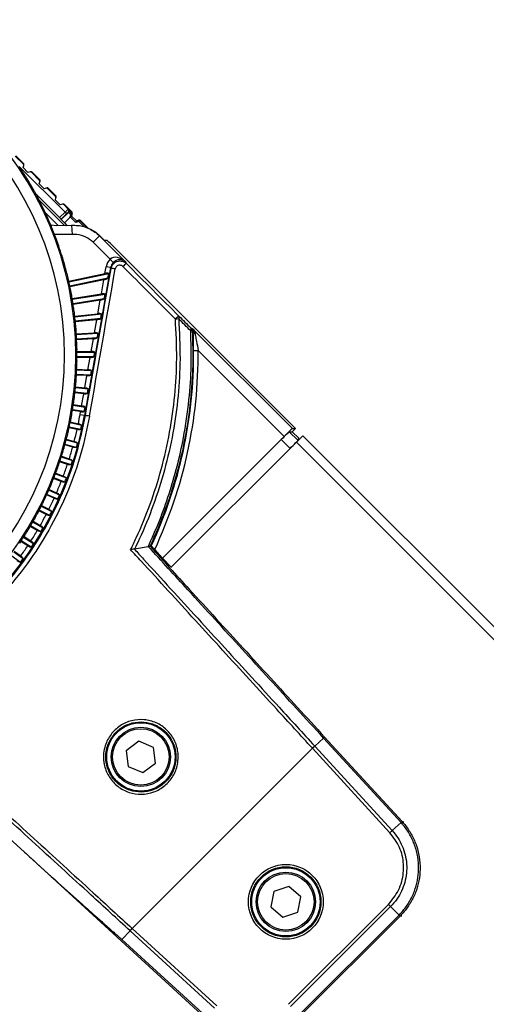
# Model space of a CAD drawing. Header units: millimetres. Extents: x 0 to 420, y 0 to 297.
# Tile 28 of 62: x 105 to 112, y 239 to 254. Entities that reach past the tile are written whole.
import ezdxf

# ---------------------------------------------------------------- set-up
doc = ezdxf.new("R2010")
doc.units = ezdxf.units.MM

msp = doc.modelspace()

# ---------------------------------------------------------------- linework, layer by layer
at = {"color": 7, "linetype": 'Continuous', "lineweight": 25}
for p, q in [((105.26548, 251.90817), (105.14389, 252.02975)), ((105.26833, 251.91832), (105.15422, 252.03242)), ((105.26247, 251.85919), (105.2706, 251.88816)), ((105.26833, 251.91832), (105.26548, 251.90817)), ((105.2706, 251.88816), (105.27351, 251.89852)), ((105.20146, 251.87668), (105.88186, 251.19628)), ((105.33325, 251.78673), (105.26247, 251.85919)), ((105.36461, 251.79474), (105.33325, 251.78673)), ((105.37518, 251.79743), (105.36461, 251.79474)), ((105.38416, 251.78948), (105.39452, 251.79213)), ((105.50346, 251.67018), (105.38416, 251.78948)), ((105.50624, 251.68041), (105.39452, 251.79213)), ((105.49972, 251.61753), (105.50863, 251.65034)), ((105.57111, 251.54566), (105.49972, 251.61753)), ((105.50624, 251.68041), (105.50346, 251.67018)), ((105.50863, 251.65034), (105.51146, 251.66077)), ((105.44969, 251.46955), (105.80241, 251.11683)), ((105.60462, 251.55452), (105.57111, 251.54566)), ((105.61511, 251.55729), (105.60462, 251.55452)), ((105.62433, 251.54931), (105.63462, 251.55203)), ((105.74243, 251.43121), (105.62433, 251.54931)), ((105.74516, 251.44149), (105.63462, 251.55203)), ((105.74516, 251.44149), (105.74243, 251.43121)), ((105.4963, 251.37956), (105.87393, 251.00193)), ((105.73877, 251.37806), (105.74764, 251.41148)), ((105.81059, 251.30662), (105.73877, 251.37806)), ((105.74764, 251.41148), (105.75042, 251.42197)), ((105.84347, 251.31552), (105.81059, 251.30662)), ((105.85391, 251.31835), (105.84347, 251.31552)), ((105.8633, 251.31034), (105.87353, 251.31312)), ((105.93003, 251.24362), (105.8633, 251.31034)), ((105.98444, 251.2022), (105.87353, 251.31312)), ((105.7766, 251.00378), (105.59177, 251.1886)), ((105.80241, 251.11683), (105.88186, 251.19628)), ((105.82587, 251.08917), (105.93168, 251.19498)), ((105.90573, 251.17241), (105.82587, 251.09255)), ((105.88186, 251.19628), (105.90573, 251.17241)), ((105.93168, 251.19498), (105.93002, 251.19587)), ((105.93003, 251.24362), (105.93166, 251.24273)), ((105.93168, 251.19498), (105.96723, 251.15943)), ((105.9522, 251.12001), (105.96723, 251.15943)), ((105.96723, 251.15943), (105.97328, 251.17492)), ((105.98316, 251.15791), (105.97843, 251.13999)), ((105.98444, 251.2022), (105.98201, 251.193)), ((105.98727, 251.1735), (105.98316, 251.15791)), ((105.98727, 251.1735), (105.9897, 251.18271)), ((105.82587, 251.08917), (105.82587, 251.09255)), ((105.9522, 251.12001), (105.8728, 251.0406)), ((105.8728, 251.0406), (105.91078, 251.00262)), ((105.91078, 251.00262), (105.9782, 251.00585)), ((106.04436, 251.04604), (105.95842, 251.13134)), ((105.97752, 251.0034), (105.9782, 251.00585)), ((105.97752, 251.0034), (105.98647, 250.86866)), ((105.97844, 251.14002), (106.05033, 251.06866)), ((106.04436, 251.04604), (106.05033, 251.06866)), ((106.08838, 251.05801), (106.04436, 251.04604)), ((106.05033, 251.06866), (106.08307, 251.07756)), ((106.09219, 251.08004), (106.08307, 251.07756)), ((106.08838, 251.05801), (106.08307, 251.07756)), ((106.08838, 251.05801), (106.10271, 251.07233)), ((106.15914, 250.98725), (106.08838, 251.05801)), ((106.10271, 251.07233), (106.11183, 251.07482)), ((106.10271, 251.07233), (106.22095, 250.95409)), ((106.22341, 250.96324), (106.11183, 251.07482)), ((106.29977, 250.75089), (106.39525, 250.84638)), ((106.55049, 250.50017), (106.29977, 250.75089)), ((106.39618, 250.84884), (106.39525, 250.84638)), ((106.39525, 250.84638), (106.78302, 250.45861)), ((106.46144, 250.78358), (106.39618, 250.84884)), ((106.46144, 250.78358), (106.50314, 250.78358)), ((109.29825, 247.99011), (106.55171, 250.73666)), ((106.59739, 250.45167), (106.55049, 250.50017)), ((106.78302, 250.45861), (106.79329, 250.43494)), ((105.93697, 250.17475), (106.47404, 250.28891)), ((105.93912, 250.16516), (106.5292, 250.29058)), ((106.5583, 250.37797), (106.17129, 248.18313)), ((106.47404, 250.28891), (106.49181, 250.38969)), ((106.5583, 250.37797), (106.49181, 250.38969)), ((106.51644, 250.21822), (106.5292, 250.29058)), ((106.56471, 250.36317), (106.5583, 250.37797)), ((106.51644, 250.21822), (105.95352, 250.09857)), ((106.4576, 250.19566), (105.95553, 250.08894)), ((106.42054, 249.98548), (106.4576, 250.19566)), ((105.98801, 249.91697), (106.42054, 249.98548)), ((105.98966, 249.90728), (106.47517, 249.98418)), ((106.46266, 249.91322), (106.47517, 249.98418)), ((106.46266, 249.91322), (106.00054, 249.84003)), ((106.40442, 249.89404), (106.00203, 249.83031)), ((106.36896, 249.69293), (106.40442, 249.89404)), ((106.02543, 249.65682), (106.36896, 249.69293)), ((106.02657, 249.64705), (106.42307, 249.68873)), ((106.41077, 249.61893), (106.42307, 249.68873)), ((106.41077, 249.61893), (106.03389, 249.57932)), ((106.3531, 249.60299), (106.03487, 249.56954)), ((106.31892, 249.40916), (106.3531, 249.60299)), ((106.04911, 249.39502), (106.31892, 249.40916)), ((106.04973, 249.38521), (106.37254, 249.40212)), ((106.3604, 249.33327), (106.37254, 249.40212)), ((107.74839, 249.4806), (107.76776, 249.47469)), ((107.76776, 249.47469), (109.25234, 247.99011)), ((106.3604, 249.33327), (106.05348, 249.31718)), ((106.30327, 249.32043), (106.05394, 249.30736)), ((106.2701, 249.1323), (106.30327, 249.32043)), ((106.05898, 249.1323), (106.2701, 249.1323)), ((106.05908, 249.12246), (106.32323, 249.12246)), ((106.31121, 249.05434), (106.32323, 249.12246)), ((107.78778, 249.14786), (107.85527, 249.14846)), ((109.13093, 247.8728), (107.85527, 249.14846)), ((106.25462, 249.04451), (106.05919, 249.04451)), ((106.31121, 249.05434), (106.05924, 249.05434)), ((106.2222, 248.86062), (106.25462, 249.04451)), ((106.05459, 248.85956), (106.27483, 248.84802)), ((106.055, 248.86939), (106.2222, 248.86062)), ((106.26292, 248.78042), (106.27483, 248.84802)), ((106.20684, 248.77352), (106.05059, 248.78171)), ((106.26292, 248.78042), (106.05116, 248.79152)), ((106.17493, 248.59254), (106.20684, 248.77352)), ((106.15965, 248.50587), (106.02817, 248.51969)), ((106.21522, 248.50992), (106.02926, 248.52947)), ((106.03625, 248.59723), (106.22708, 248.57718)), ((106.03719, 248.60702), (106.17493, 248.59254)), ((106.21522, 248.50992), (106.22708, 248.57718)), ((106.12803, 248.32654), (106.15965, 248.50587)), ((106.11278, 248.24007), (105.99198, 248.2592)), ((106.16785, 248.2413), (105.99358, 248.2689)), ((106.00413, 248.33621), (106.17969, 248.3084)), ((106.00558, 248.34593), (106.12803, 248.32654)), ((106.1048, 248.19485), (106.11278, 248.24007)), ((106.16785, 248.2413), (106.17969, 248.3084)), ((105.96027, 248.08685), (106.07948, 248.06151)), ((106.17129, 248.18313), (106.1048, 248.19485)), ((106.17129, 248.18313), (106.18319, 248.18103)), ((106.06122, 247.97564), (105.94211, 248.00096)), ((106.11619, 247.97401), (105.94422, 248.01056)), ((105.95831, 248.07721), (106.13035, 248.04065)), ((109.20625, 247.94236), (109.2505, 247.94236)), ((109.20625, 247.94236), (109.33494, 247.81367)), ((109.2505, 247.94236), (109.29825, 247.99011)), ((109.2505, 247.94236), (109.346, 247.84686)), ((109.25234, 247.99011), (109.29825, 247.99011)), ((105.89891, 247.82098), (106.06854, 247.77553)), ((105.90137, 247.8305), (106.01882, 247.79903)), ((109.13093, 247.8728), (107.32648, 246.06835)), ((107.32894, 246.06915), (109.08484, 247.82505)), ((109.2166, 247.69329), (109.08484, 247.82505)), ((109.31034, 247.78702), (109.40584, 247.88252)), ((109.33494, 247.81367), (109.346, 247.84686)), ((109.40584, 247.88252), (125.32848, 231.95989)), ((105.9961, 247.71423), (105.87872, 247.74568)), ((106.0509, 247.70972), (105.88133, 247.75516)), ((107.45161, 245.9283), (109.31034, 247.78702)), ((109.31034, 247.78702), (125.13747, 231.95989)), ((105.97188, 247.44922), (105.80507, 247.50342)), ((105.82609, 247.56822), (105.99293, 247.51401)), ((105.82905, 247.57759), (105.94452, 247.54008)), ((105.91739, 247.45658), (105.80196, 247.49409)), ((105.8253, 247.20341), (105.71206, 247.24688)), ((105.87933, 247.1932), (105.71565, 247.25603)), ((105.74006, 247.31964), (105.90374, 247.2568)), ((105.74351, 247.32884), (105.85676, 247.28537)), ((105.64105, 247.07593), (105.80121, 247.00462)), ((105.64498, 247.08494), (105.75579, 247.03561)), ((105.72008, 246.95541), (105.60926, 247.00475)), ((105.7735, 246.94238), (105.61333, 247.0137)), ((105.60203, 246.71325), (105.49385, 246.76836)), ((105.6547, 246.69745), (105.49839, 246.77709)), ((105.52935, 246.83777), (105.68563, 246.75815)), ((105.53375, 246.84657), (105.64189, 246.79147)), ((105.47147, 246.4776), (105.36616, 246.5384)), ((105.52324, 246.45906), (105.37115, 246.54687)), ((105.40526, 246.60584), (105.5573, 246.51806)), ((105.41012, 246.61439), (105.51536, 246.55363)), ((105.26914, 246.38077), (105.41658, 246.28502)), ((105.27444, 246.38905), (105.37657, 246.32273)), ((105.32875, 246.2491), (105.22654, 246.31548)), ((105.37948, 246.22788), (105.23197, 246.32368)), ((106.91253, 246.2021), (106.9105, 246.20183)), ((107.11286, 246.23382), (106.91253, 246.2021)), ((107.12013, 246.23565), (107.11286, 246.23382)), ((107.14206, 246.24311), (107.14229, 246.24327)), ((107.14229, 246.24327), (107.16052, 246.24608)), ((107.32648, 246.06835), (107.21091, 246.19446)), ((105.22382, 246.00455), (105.08124, 246.10814)), ((105.12136, 246.1632), (105.26387, 246.05966)), ((105.12709, 246.17119), (105.22588, 246.09942)), ((107.32648, 246.06835), (107.32894, 246.06915)), ((107.45495, 245.93163), (107.32894, 246.06915)), ((109.72948, 243.41421), (110.87827, 242.16052)), ((106.97715, 243.35157), (106.79064, 243.21038)), ((107.19269, 243.26064), (106.97715, 243.35157)), ((109.58381, 243.27915), (109.54985, 243.24803)), ((109.71368, 243.39973), (109.58302, 243.28001)), ((109.58302, 243.28001), (109.58381, 243.27915)), ((109.58381, 243.27915), (110.73182, 242.02631)), ((110.86247, 242.14604), (109.71368, 243.39973)), ((106.79064, 243.21038), (106.81965, 242.97825)), ((109.54985, 243.24803), (106.87758, 240.57576)), ((107.22171, 243.02851), (107.19269, 243.26064)), ((109.54907, 243.24889), (109.54985, 243.24803)), ((110.69789, 241.99517), (109.54985, 243.24803)), ((105.27979, 241.70798), (103.88253, 242.98449)), ((106.81965, 242.97825), (107.03519, 242.88732)), ((107.03519, 242.88732), (107.22171, 243.02851)), ((110.86247, 242.14604), (110.73182, 242.02631)), ((110.87891, 242.15983), (110.9053, 242.15925)), ((107.96533, 239.24713), (105.27979, 241.70798)), ((108.97868, 241.12436), (108.93369, 240.89479)), ((109.19998, 241.20019), (108.97868, 241.12436)), ((109.3763, 241.04644), (109.19998, 241.20019)), ((109.19316, 239.45091), (110.67467, 240.93242)), ((109.33132, 240.81688), (109.3763, 241.04644)), ((108.93369, 240.89479), (109.11001, 240.74105)), ((109.11001, 240.74105), (109.33132, 240.81688)), ((110.70724, 240.89986), (109.22576, 239.41838)), ((110.83255, 240.77455), (110.70724, 240.89986)), ((109.35106, 239.29307), (110.83255, 240.77455)), ((110.84781, 240.75951), (109.36599, 239.27769)), ((110.84836, 240.76006), (110.84781, 240.75951)), ((110.87476, 240.75948), (110.84836, 240.76006)), ((106.72589, 240.41194), (106.84561, 240.54259)), ((106.84647, 240.54181), (106.84561, 240.54259)), ((106.84647, 240.54181), (106.87758, 240.57576)), ((108.0993, 239.3938), (106.84647, 240.54181)), ((106.87758, 240.57576), (106.87673, 240.57655)), ((106.87758, 240.57576), (108.13042, 239.42775)), ((106.72589, 240.41194), (107.97958, 239.26314))]:
    msp.add_line(p, q, dxfattribs=at)
at = {"color": 7, "linetype": 'Continuous', "lineweight": 25, "flags": 128}
for points in [[(105.97328, 251.17492), (105.97578, 251.17771), (105.97801, 251.18054), (105.97987, 251.1833), (105.98131, 251.1859), (105.98226, 251.18825), (105.9827, 251.19026), (105.98262, 251.19186), (105.98201, 251.193)], [(105.67119, 251.00937), (105.75796, 251.00233), (105.97752, 251.0034)], [(105.98647, 250.86866), (105.75032, 250.86751), (105.72636, 250.86901)], [(107.78313, 249.43168), (107.78002, 249.43264), (107.76805, 249.43634)]]:
    msp.add_lwpolyline(points, dxfattribs=at)
at = {"color": 7, "linetype": 'Continuous', "lineweight": 25}
for centre, radius in [((107.00617, 243.11944), 0.50648), ((107.00617, 243.11944), 0.43895), ((107.00617, 243.11944), 0.41869), ((109.155, 240.97062), 0.55442), ((109.155, 240.97062), 0.52067), ((109.155, 240.97062), 0.50648), ((109.155, 240.97062), 0.43895), ((109.155, 240.97062), 0.41869)]:
    msp.add_circle(centre, radius, dxfattribs=at)
for centre, radius, start, end in [((101.06639, 249.07632), 4.97619, 270, 90), ((101.06639, 249.07632), 4.80746, 270, 90), ((105.254, 251.90399), 0.02026, 344.324215, 45.001176), ((101.06639, 249.07632), 4.9929, 32.099599, 33.900401), ((105.38019, 251.7778), 0.02026, 44.998758, 104.324215), ((101.06639, 249.07632), 4.99408, 30.968503, 32.031497), ((101.06639, 249.07632), 4.9929, 29.099599, 30.900401), ((105.49191, 251.66608), 0.02026, 344.807296, 45.0012), ((101.06639, 249.07632), 4.99408, 27.968503, 29.031497), ((105.62029, 251.5377), 0.02026, 44.998781, 104.807296), ((105.73083, 251.42716), 0.02026, 345.149096, 45.001216), ((101.06639, 249.07632), 4.9929, 26.099599, 27.900401), ((105.8592, 251.29879), 0.02026, 44.998798, 105.149096), ((101.06639, 249.07632), 4.99408, 24.968503, 26.031497), ((101.06639, 249.07632), 4.9929, 23.099599, 24.900401), ((105.90615, 251.21974), 0.03377, 315.002161, 44.989897), ((105.97789, 251.18705), 0.02961, 248.899051, 280.253065), ((105.98304, 251.20144), 0.02826, 249.794767, 278.621627), ((105.96769, 251.17867), 0.02026, 345.212733, 45.00117), ((105.97012, 251.18788), 0.02026, 345.212537, 45.00122), ((101.06639, 249.07632), 4.99408, 21.968503, 23.031497), ((106.08838, 251.05801), 0.02026, 44.998844, 105.212338), ((106.0975, 251.06049), 0.02026, 44.998801, 105.212537), ((101.06639, 249.07632), 4.9929, 20.099599, 21.900401), ((101.06639, 249.07632), 4.99408, 18.968503, 20.031497), ((101.06639, 249.07632), 4.9929, 17.099599, 18.900401), ((101.06639, 249.07632), 4.99408, 15.968503, 17.031497), ((101.06639, 249.07632), 4.9929, 14.099599, 15.900401), ((106.87489, 250.28047), 0.1747, 117.845525, 140.252828), ((101.06639, 249.07632), 4.99408, 12.968503, 14.031497), ((106.56674, 250.09673), 0.26645, 77.11012, 90.436081), ((101.06639, 249.07632), 4.9929, 11.099599, 12.900401), ((101.06639, 249.07632), 4.99408, 9.968503, 11.031497), ((101.06639, 249.07632), 4.9929, 8.099599, 9.900401), ((101.06639, 249.07632), 4.99408, 6.968503, 8.031497), ((101.06639, 249.07632), 4.9929, 5.099599, 6.900401), ((107.67392, 249.47888), 0.20505, 120.461633, 139.488722), ((107.58596, 248.80531), 0.80963, 91.355926, 94.813266), ((107.53717, 249.63759), 0.03744, 322.338761, 28.812623), ((101.06639, 249.07632), 4.99408, 3.968503, 5.031497), ((101.06639, 249.07632), 4.9929, 2.099599, 3.900401), ((107.71483, 249.46168), 0.03853, 322.489774, 29.420823), ((107.75107, 249.36904), 0.06941, 75.841117, 94.688673), ((107.70062, 249.43289), 0.06752, 2.928958, 44.962076), ((107.83071, 249.4383), 0.04803, 187.921659, 244.804707), ((101.06639, 249.07632), 4.99408, 0.968503, 2.031497), ((101.06639, 249.07632), 4.9929, 359.099599, 0.900401), ((101.03721, 249.0884), 6.75083, 335.100212, 0.504682), ((101.03721, 249.0884), 6.81832, 334.885019, 0.504682), ((101.06639, 249.07632), 4.99408, 357.968503, 359.031497), ((101.06639, 249.07632), 4.9929, 356.099599, 357.900401), ((101.06639, 249.07632), 4.99408, 354.968503, 356.031497), ((101.06639, 249.07632), 4.9929, 353.099599, 354.900401), ((101.06639, 249.07632), 4.99408, 351.968503, 353.031497), ((101.06639, 249.07632), 4.9929, 350.099599, 351.900401), ((101.03721, 249.0884), 5.21327, 280, 350), ((101.06639, 249.07632), 4.9929, 347.099599, 348.900401), ((101.06639, 249.07632), 4.99408, 348.968503, 350.031497), ((101.03721, 249.0884), 5.14577, 348.488759, 350), ((106.17447, 247.85006), 0.33108, 77.600525, 88.489943), ((101.06639, 249.07632), 4.99408, 345.968503, 347.031497), ((101.03721, 249.0884), 5.14577, 345.488759, 347.511241), ((101.03721, 249.0884), 5.19979, 347.624657, 348.375343), ((101.06639, 249.07632), 4.9929, 344.099599, 345.900401), ((101.06639, 249.07632), 4.99408, 342.968503, 344.031497), ((101.03721, 249.0884), 5.14577, 342.488759, 344.511241), ((101.03721, 249.0884), 5.19979, 344.624657, 345.375343), ((101.06639, 249.07632), 4.9929, 341.099599, 342.900401), ((101.03721, 249.0884), 5.19979, 341.624657, 342.375343), ((101.06639, 249.07632), 4.9929, 338.099599, 339.900401), ((101.06639, 249.07632), 4.99408, 339.968503, 341.031497), ((101.03721, 249.0884), 5.14577, 339.488759, 341.511241), ((101.06639, 249.07632), 4.99408, 336.968503, 338.031497), ((101.03721, 249.0884), 5.19979, 338.624657, 339.375343), ((101.06639, 249.07632), 4.9929, 335.099599, 336.900401), ((101.03721, 249.0884), 5.14577, 336.488759, 338.511241), ((101.06639, 249.07632), 4.99408, 333.968503, 335.031497), ((101.03721, 249.0884), 5.14577, 333.488759, 335.511241), ((101.03721, 249.0884), 5.19979, 335.624657, 336.375343), ((101.06639, 249.07632), 4.9929, 332.099599, 333.900401), ((101.06639, 249.07632), 4.9929, 329.099599, 330.900401), ((101.06639, 249.07632), 4.99408, 330.968503, 332.031497), ((101.03721, 249.0884), 5.14577, 330.488759, 332.511241), ((101.03721, 249.0884), 5.19979, 332.624657, 333.375343), ((101.06639, 249.07632), 4.99408, 327.968503, 329.031497), ((101.03721, 249.0884), 5.14577, 327.488759, 329.511241), ((101.03721, 249.0884), 5.19979, 329.624657, 330.375343), ((101.06639, 249.07632), 4.9929, 326.099599, 327.900401), ((101.03721, 249.0884), 5.14577, 324.488759, 326.511241), ((101.03721, 249.0884), 5.19979, 326.624657, 327.375343), ((101.03721, 249.0884), 5.19979, 323.624657, 324.375343), ((111.29731, 241.67459), 0.64071, 130.770116, 132.687175), ((111.28753, 241.22658), 0.64071, 224.812825, 226.729884)]:
    msp.add_arc(centre, radius, start, end, dxfattribs=at)
for centre, major_axis, ratio, start_param, end_param in [((101.62518, 248.21585), (-2.82153, 4.34478), 0.98019282, 4.89515597, 4.89632482), ((100.5534, 249.96485), (-2.59028, 4.48649), 0.98019282, 4.52845314, 4.52962199), ((101.57938, 248.18779), (-2.59028, 4.48649), 0.98019282, 4.89515597, 4.89632482), ((100.6006, 249.99048), (-2.35192, 4.61591), 0.98019282, 4.52845314, 4.52962199), ((101.53218, 248.16216), (-2.35192, 4.61591), 0.98019282, 4.89515597, 4.89632482), ((100.64908, 250.0136), (-2.10712, 4.73267), 0.98019282, 4.52845314, 4.52962199), ((105.88228, 251.19586), (0.04775, 0.04775), 0.00872753, 0.00523599, 1.57079633), ((105.90615, 251.17199), (0.02388, 0.02388), 0.01745506, 0.00523599, 1.57079633), ((105.90778, 251.21886), (0.02975, -0.01602), 0.99917057, 5.99179963, 7.56250458), ((101.4837, 248.13903), (-2.10712, 4.73267), 0.98019282, 4.89515597, 4.89632482), ((105.80199, 251.11641), (0.02388, -0.02388), 0.01745506, 0.01745329, 1.57079633), ((105.87363, 251.04144), (0.04775, -0.04775), 0.01745506, 3.15904595, 4.71238898), ((100.69871, 250.03416), (-1.85655, 4.83647), 0.98019282, 4.52845314, 4.52962199), ((101.43407, 248.11848), (-1.85655, 4.83647), 0.98019282, 4.89515597, 4.89632482), ((106.55087, 250.73583), (-0.04775, 0.04775), 0.01745506, 4.71238898, 6.26573201), ((100.74934, 250.05209), (-1.60088, 4.927), 0.98019282, 4.52845314, 4.52962199), ((101.38344, 248.10055), (-1.60088, 4.927), 0.98019282, 4.89515597, 4.89632482), ((100.80085, 250.06734), (-1.34083, 5.00403), 0.98019282, 4.52845314, 4.52962199), ((106.69136, 250.35429), (-0.0807, 0.18608), 0.99887322, 0.3591266, 0.98654116), ((106.68753, 250.36312), (0.14028, -0.13381), 0.6964659, 1.55434611, 3.10768914), ((106.69136, 250.35429), (-0.05386, 0.12419), 0.99774961, 0.3591266, 0.98654116), ((106.68753, 250.36312), (0.11167, 0.07656), 0.93100688, 0.1977557, 1.75109874), ((112.59316, 246.29134), (-47.70391, 47.70391), 0.01745506, 1.46638606, 1.48277086), ((101.33194, 248.08529), (-1.34083, 5.00403), 0.98019282, 4.89515597, 4.89632482), ((102.25343, 236.02982), (20.46635, 115.85222), 0.01501272, 4.8201194, 4.8390795), ((102.31992, 236.0181), (20.41858, 115.89996), 0.01501786, 4.82010528, 4.83906538), ((106.46944, 250.2628), (0.07112, 0.01893), 0.3305508, 0.49122449, 1.41851971), ((112.54542, 246.2436), (-47.75166, 47.75166), 0.01743761, 1.46638606, 1.48277086), ((100.85308, 250.07988), (-1.0771, 5.06735), 0.98019282, 4.52845314, 4.52962199), ((106.46221, 250.22177), (0.07112, 0.01893), 0.3305508, 4.56011236, 5.48740758), ((101.2797, 248.07275), (-1.0771, 5.06735), 0.98019282, 4.89515597, 4.89632482), ((106.41603, 249.95988), (0.07052, 0.01448), 0.33875624, 0.5101625, 1.43745772), ((100.90589, 250.08967), (-0.81042, 5.11677), 0.98019282, 4.52845314, 4.52962199), ((106.40893, 249.91964), (0.07052, 0.01448), 0.33875624, 4.57905037, 5.50634559), ((101.22689, 248.06296), (-0.81042, 5.11677), 0.98019282, 4.89515597, 4.89632482), ((106.36452, 249.66774), (0.06992, 0.01015), 0.34590975, 0.52985582, 1.45715104), ((100.95915, 250.09668), (-0.54152, 5.15218), 0.98019282, 4.52845314, 4.52962199), ((106.35754, 249.62817), (0.06992, 0.01015), 0.34590975, 4.59874369, 5.52603891), ((101.17364, 248.05595), (-0.54152, 5.15218), 0.98019282, 4.89515597, 4.89632482), ((101.01269, 250.1009), (-0.27113, 5.17346), 0.98019282, 4.52845314, 4.52962199), ((106.31454, 249.38432), (0.06932, 0.00593), 0.35194593, 0.55022043, 1.47751565), ((101.12009, 248.05174), (-0.27113, 5.17346), 0.98019282, 4.89515597, 4.89632482), ((106.30766, 249.34527), (0.06932, 0.00593), 0.35194593, 4.6191083, 5.54640352), ((101.06639, 250.1023), (0, 5.18056), 0.98019282, 4.52845314, 4.52962199), ((106.26577, 249.10772), (0.06871, 0.00178), 0.35680639, 0.57115616, 1.49845138), ((101.06639, 248.05033), (0, 5.18056), 0.98019282, 4.89515597, 4.89632482), ((106.25896, 249.06908), (0.06871, 0.00178), 0.35680639, 4.64004403, 5.56733925), ((101.12009, 250.1009), (0.27113, 5.17346), 0.98019282, 4.52845314, 4.52962199), ((106.2179, 248.83624), (0.06808, -0.00231), 0.36044191, 0.59254796, 1.51984318), ((101.01269, 248.05174), (0.27113, 5.17346), 0.98019282, 4.89515597, 4.89632482), ((106.21114, 248.7979), (0.06808, -0.00231), 0.36044191, 4.66143584, 5.58873105), ((101.17364, 250.09668), (0.54152, 5.15218), 0.98019282, 4.52845314, 4.52962199), ((106.17065, 248.56828), (0.06742, -0.00636), 0.36281426, 0.61426815, 1.54156337), ((101.22689, 250.08967), (0.81042, 5.11677), 0.98019282, 4.52845314, 4.52962199), ((100.95915, 248.05595), (0.54152, 5.15218), 0.98019282, 4.89515597, 4.89632482), ((106.16393, 248.53014), (0.06742, -0.00636), 0.36281426, 4.68315602, 5.61045124), ((106.11705, 248.26428), (0.06674, -0.01039), 0.36389788, 4.70506735, 5.63236257), ((106.12376, 248.30233), (0.06674, -0.01039), 0.36389788, 0.63617948, 1.5634747), ((101.2797, 250.07988), (1.0771, 5.06735), 0.98019282, 4.52845314, 4.52962199), ((100.90589, 248.06296), (0.81042, 5.11677), 0.98019282, 4.89515597, 4.89632482), ((100.85308, 248.07275), (1.0771, 5.06735), 0.98019282, 4.89515597, 4.89632482), ((109.08693, 247.82296), (0.11938, 0.11938), 0.01745506, 0.01745329, 1.57079633), ((109.13301, 247.87072), (0.11938, 0.11938), 0.01745506, 0.01745329, 1.57079633), ((101.33194, 250.06734), (1.34083, 5.00403), 0.98019282, 4.52845314, 4.52962199), ((109.21556, 247.69433), (0.11938, 0.11938), 0.00872687, 4.71238898, 6.26573201), ((100.80085, 248.08529), (1.34083, 5.00403), 0.98019282, 4.89515597, 4.89632482), ((101.38344, 250.05209), (1.60088, 4.927), 0.98019282, 4.52845314, 4.52962199), ((101.43407, 250.03416), (1.85655, 4.83647), 0.98019282, 4.52845314, 4.52962199), ((100.74934, 248.10055), (1.60088, 4.927), 0.98019282, 4.89515597, 4.89632482), ((100.69871, 248.11848), (1.85655, 4.83647), 0.98019282, 4.89515597, 4.89632482), ((101.4837, 250.0136), (2.10712, 4.73267), 0.98019282, 4.52845314, 4.52962199), ((100.64908, 248.13903), (2.10712, 4.73267), 0.98019282, 4.89515597, 4.89632482), ((101.53218, 249.99048), (2.35192, 4.61591), 0.98019282, 4.52845314, 4.52962199), ((101.57938, 249.96485), (2.59028, 4.48649), 0.98019282, 4.52845314, 4.52962199), ((100.6006, 248.16216), (2.35192, 4.61591), 0.98019282, 4.89515597, 4.89632482), ((100.5534, 248.18779), (2.59028, 4.48649), 0.98019282, 4.89515597, 4.89632482), ((101.62518, 249.93678), (2.82153, 4.34478), 0.98019282, 4.52845314, 4.52962199)]:
    msp.add_ellipse(centre, major_axis=major_axis, ratio=ratio, start_param=start_param, end_param=end_param, dxfattribs=at)
for points, knots in [([(105.2706, 251.88816), (105.27099, 251.89197), (105.27178, 251.89967), (105.26792, 251.90566), (105.26552, 251.90812), (105.26548, 251.90817)], [0, 0, 0, 0, 0.48895573, 0.98977388, 1, 1, 1, 1]), ([(105.38416, 251.78948), (105.38411, 251.78953), (105.38175, 251.79182), (105.37594, 251.79564), (105.36842, 251.79504), (105.36461, 251.79474)], [0, 0, 0, 0, 0.010428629, 0.498805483, 1, 1, 1, 1]), ([(105.50863, 251.65034), (105.50899, 251.65416), (105.50971, 251.6618), (105.50586, 251.66772), (105.50351, 251.67013), (105.50346, 251.67018)], [0, 0, 0, 0, 0.49503025, 0.98970257, 1, 1, 1, 1]), ([(105.62433, 251.54931), (105.62428, 251.54936), (105.6219, 251.55168), (105.61602, 251.55552), (105.60844, 251.55485), (105.60462, 251.55452)], [0, 0, 0, 0, 0.01035515, 0.5022586, 1, 1, 1, 1]), ([(105.74764, 251.41148), (105.74797, 251.4153), (105.74865, 251.42289), (105.74481, 251.42877), (105.74248, 251.43116), (105.74243, 251.43121)], [0, 0, 0, 0, 0.4974327, 0.98965142, 1, 1, 1, 1]), ([(105.8633, 251.31034), (105.86325, 251.31039), (105.86084, 251.31274), (105.85492, 251.31659), (105.84729, 251.31587), (105.84347, 251.31552)], [0, 0, 0, 0, 0.010303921, 0.504664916, 1, 1, 1, 1]), ([(105.93166, 251.24273), (105.93171, 251.24269), (105.93201, 251.24239), (105.93413, 251.24033), (105.93836, 251.23621), (105.94708, 251.22766), (105.96102, 251.21388), (105.97501, 251.19996), (105.98201, 251.193)], [0, 0, 0, 0, 0.00433843, 0.03131594, 0.21585849, 0.42402303, 0.7115706, 1, 1, 1, 1]), ([(105.97328, 251.17492), (105.96826, 251.18096), (105.9579, 251.19343), (105.94946, 251.20917), (105.94461, 251.2232), (105.93925, 251.23356), (105.93508, 251.23915), (105.9325, 251.2419), (105.93175, 251.24265), (105.93166, 251.24273)], [0, 0, 0, 0, 0.24998128, 0.51598559, 0.73635594, 0.86001578, 0.96033945, 0.99565947, 1, 1, 1, 1]), ([(105.95842, 251.13134), (105.9565, 251.12784), (105.95443, 251.12406), (105.95235, 251.12028), (105.9522, 251.12001)], [0, 0, 0, 0, 0.92736773, 1, 1, 1, 1]), ([(105.95842, 251.13134), (105.95869, 251.13172), (105.95938, 251.13267), (105.9613, 251.13372), (105.96496, 251.13523), (105.96984, 251.13679), (105.97455, 251.13835), (105.97774, 251.1395), (105.9782, 251.13983), (105.97843, 251.13999)], [0, 0, 0, 0, 0.04316194, 0.10840217, 0.20029784, 0.42359624, 0.62147981, 0.81057387, 1, 1, 1, 1]), ([(105.97752, 251.0034), (106.00935, 251.00376), (106.10163, 251.00479), (106.25385, 250.96211), (106.34812, 250.88496), (106.39525, 250.84638)], [0, 0, 0, 0, 0.20831659, 0.60415953, 1, 1, 1, 1]), ([(106.29977, 250.75089), (106.26442, 250.77982), (106.19372, 250.83769), (106.07955, 250.8697), (106.01033, 250.86892), (105.98647, 250.86866)], [0, 0, 0, 0, 0.39584091, 0.791682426, 1, 1, 1, 1]), ([(106.15933, 250.98707), (106.21653, 250.96572), (106.30404, 250.93306), (106.37248, 250.87051), (106.39618, 250.84884)], [0, 0, 0, 0, 0.65362971, 1, 1, 1, 1]), ([(106.56471, 250.36317), (106.56878, 250.37778), (106.57692, 250.40703), (106.60656, 250.44264), (106.6452, 250.4669), (106.68987, 250.47701), (106.73528, 250.47184), (106.77047, 250.45552), (106.78749, 250.44017), (106.79329, 250.43494)], [0, 0, 0, 0, 0.15351269, 0.30737119, 0.46041214, 0.61300485, 0.76607506, 0.9203298, 1, 1, 1, 1]), ([(106.74057, 250.39217), (106.73766, 250.3948), (106.72914, 250.40251), (106.71152, 250.41074), (106.68879, 250.4134), (106.66641, 250.4084), (106.64706, 250.39627), (106.63224, 250.37842), (106.6282, 250.36378), (106.62618, 250.35647)], [0, 0, 0, 0, 0.08012031, 0.23503521, 0.38831869, 0.54067557, 0.6932168, 0.84661494, 1, 1, 1, 1]), ([(106.85445, 246.19474), (106.88265, 246.25272), (106.9897, 246.47278), (107.15069, 246.86671), (107.31756, 247.39054), (107.43971, 247.92929), (107.51493, 248.47861), (107.54784, 249.03928), (107.52819, 249.41683), (107.51803, 249.61208)], [0, 0, 0, 0, 0.05485942, 0.20824538, 0.3616315, 0.5223732, 0.67789741, 0.83342212, 1, 1, 1, 1]), ([(107.56681, 249.61471), (107.57703, 249.41806), (107.5968, 249.03779), (107.56358, 248.47308), (107.48775, 247.9198), (107.36462, 247.37716), (107.1965, 246.84951), (107.0383, 246.46293), (106.93598, 246.25074), (106.91253, 246.2021)], [0, 0, 0, 0, 0.16811617, 0.32508602, 0.48205543, 0.64429853, 0.79912299, 0.95394733, 1, 1, 1, 1]), ([(107.74539, 249.43822), (107.71574, 249.46752), (107.65641, 249.52613), (107.59668, 249.58518), (107.56681, 249.61471)], [0, 0, 0, 0, 0.499939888, 1, 1, 1, 1]), ([(107.56997, 249.65563), (107.59981, 249.62635), (107.65949, 249.56779), (107.71876, 249.50966), (107.74839, 249.4806)], [0, 0, 0, 0, 0.50001884, 1, 1, 1, 1]), ([(107.11286, 246.23382), (107.17056, 246.36243), (107.28594, 246.61966), (107.42869, 247.02041), (107.54809, 247.43084), (107.65151, 247.89629), (107.72339, 248.39507), (107.75969, 248.92595), (107.75017, 249.26713), (107.74539, 249.43822)], [0, 0, 0, 0, 0.12808661, 0.25617325, 0.38634783, 0.51652245, 0.68942454, 0.8442607, 1, 1, 1, 1]), ([(107.76805, 249.43634), (107.77275, 249.2653), (107.78216, 248.92323), (107.74567, 248.39095), (107.66717, 247.84703), (107.53845, 247.29555), (107.36578, 246.75975), (107.22137, 246.41298), (107.14208, 246.24316), (107.14206, 246.24311)], [0, 0, 0, 0, 0.15631003, 0.3126199, 0.48667498, 0.65766946, 0.82896324, 0.9999575, 1, 1, 1, 1]), ([(107.78313, 249.43168), (107.78193, 249.44215), (107.78001, 249.45875), (107.77141, 249.47064), (107.76782, 249.47463), (107.76776, 249.47469)], [0, 0, 0, 0, 0.62622369, 0.99380864, 1, 1, 1, 1]), ([(107.76776, 249.47469), (107.76787, 249.47458), (107.77566, 249.4665), (107.79512, 249.44305), (107.80441, 249.41347), (107.81026, 249.39484)], [0, 0, 0, 0, 0.00535512, 0.37341157, 1, 1, 1, 1]), ([(107.78778, 249.14786), (107.78714, 249.2003), (107.78605, 249.28858), (107.78387, 249.38348), (107.78331, 249.42038), (107.78313, 249.43168)], [0, 0, 0, 0, 0.50358147, 0.84789282, 1, 1, 1, 1]), ([(107.81026, 249.39484), (107.81206, 249.38495), (107.81812, 249.3516), (107.83379, 249.26875), (107.8472, 249.19366), (107.85527, 249.14846)], [0, 0, 0, 0, 0.14370423, 0.48449872, 1, 1, 1, 1]), ([(101.94459, 243.94242), (102.13514, 243.98232), (102.51684, 244.06224), (103.06793, 244.26202), (103.59499, 244.51694), (104.08913, 244.83188), (104.54548, 245.19916), (104.95854, 245.61484), (105.32117, 246.07514), (105.631, 246.57259), (105.8792, 247.09444), (106.06924, 247.63187), (106.14521, 247.99797), (106.18319, 248.18103)], [0, 0, 0, 0, 0.09148204, 0.18325605, 0.27473826, 0.36621777, 0.45798894, 0.54946857, 0.64097437, 0.732772, 0.8242776, 0.91213881, 1, 1, 1, 1]), ([(106.24556, 248.17342), (106.20716, 247.98794), (106.13036, 247.61698), (105.93804, 247.07244), (105.68676, 246.5437), (105.37303, 246.03974), (105.00575, 245.57342), (104.58734, 245.15236), (104.12505, 244.78038), (103.62442, 244.46145), (103.0904, 244.20337), (102.53201, 244.00118), (102.14526, 243.92039), (101.9522, 243.88006)], [0, 0, 0, 0, 0.08787105, 0.17574204, 0.26724282, 0.35903598, 0.45053677, 0.54200803, 0.63377136, 0.7252426, 0.81673091, 0.90851152, 1, 1, 1, 1]), ([(106.11619, 247.97401), (106.11083, 247.9731), (106.10012, 247.97127), (106.08011, 247.97218), (106.06688, 247.9746), (106.06122, 247.97564)], [0, 0, 0, 0, 0.363607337, 0.728134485, 1, 1, 1, 1]), ([(106.07948, 248.06151), (106.081, 248.06118), (106.08947, 248.0593), (106.10451, 248.0547), (106.12037, 248.04761), (106.12738, 248.04272), (106.13035, 248.04065)], [0, 0, 0, 0, 0.07356308, 0.41029926, 0.75033757, 1, 1, 1, 1]), ([(106.01882, 247.79903), (106.02032, 247.79861), (106.02869, 247.7963), (106.04347, 247.79091), (106.05893, 247.78301), (106.06568, 247.77775), (106.06854, 247.77553)], [0, 0, 0, 0, 0.073563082, 0.41029926, 0.750337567, 1, 1, 1, 1]), ([(106.0509, 247.70972), (106.04551, 247.70909), (106.03471, 247.70783), (106.01478, 247.70978), (106.00169, 247.7129), (105.9961, 247.71423)], [0, 0, 0, 0, 0.363607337, 0.728134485, 1, 1, 1, 1]), ([(105.94452, 247.54008), (105.94599, 247.53958), (105.95422, 247.53684), (105.9687, 247.53068), (105.98373, 247.52198), (105.99019, 247.51638), (105.99293, 247.51401)], [0, 0, 0, 0, 0.073563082, 0.41029926, 0.750337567, 1, 1, 1, 1]), ([(105.97188, 247.44922), (105.96646, 247.44887), (105.95561, 247.44817), (105.93581, 247.45117), (105.9229, 247.45496), (105.91739, 247.45658)], [0, 0, 0, 0, 0.36360734, 0.72813448, 1, 1, 1, 1]), ([(105.85676, 247.28537), (105.8582, 247.2848), (105.86628, 247.28163), (105.88042, 247.27472), (105.89497, 247.26525), (105.90113, 247.25931), (105.90374, 247.2568)], [0, 0, 0, 0, 0.07356308, 0.41029926, 0.75033757, 1, 1, 1, 1]), ([(105.87933, 247.1932), (105.8739, 247.19314), (105.86303, 247.19301), (105.84341, 247.19704), (105.83072, 247.2015), (105.8253, 247.20341)], [0, 0, 0, 0, 0.363607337, 0.728134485, 1, 1, 1, 1]), ([(105.7735, 246.94238), (105.76808, 246.9426), (105.75721, 246.94305), (105.73783, 246.94809), (105.7254, 246.95322), (105.72008, 246.95541)], [0, 0, 0, 0, 0.363607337, 0.728134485, 1, 1, 1, 1]), ([(105.75579, 247.03561), (105.7572, 247.03496), (105.7651, 247.03137), (105.77886, 247.02373), (105.7929, 247.01351), (105.79874, 247.00726), (105.80121, 247.00462)], [0, 0, 0, 0, 0.07356308, 0.41029926, 0.75033757, 1, 1, 1, 1]), ([(105.64189, 246.79147), (105.64327, 246.79075), (105.65097, 246.78675), (105.66431, 246.7784), (105.67779, 246.76746), (105.6833, 246.76092), (105.68563, 246.75815)], [0, 0, 0, 0, 0.07356308, 0.41029926, 0.75033757, 1, 1, 1, 1]), ([(105.6547, 246.69745), (105.64929, 246.69795), (105.63847, 246.69896), (105.61938, 246.70502), (105.60722, 246.71078), (105.60203, 246.71325)], [0, 0, 0, 0, 0.36360734, 0.72813448, 1, 1, 1, 1]), ([(105.52324, 246.45906), (105.51787, 246.45985), (105.50711, 246.46143), (105.48836, 246.46847), (105.47653, 246.47487), (105.47147, 246.4776)], [0, 0, 0, 0, 0.36360734, 0.72813448, 1, 1, 1, 1]), ([(105.51536, 246.55363), (105.51671, 246.55284), (105.52419, 246.54844), (105.53707, 246.53941), (105.54996, 246.52777), (105.55512, 246.52095), (105.5573, 246.51806)], [0, 0, 0, 0, 0.07356308, 0.41029926, 0.75033757, 1, 1, 1, 1]), ([(105.37948, 246.22788), (105.37416, 246.22895), (105.3635, 246.23109), (105.34514, 246.23911), (105.33366, 246.24611), (105.32875, 246.2491)], [0, 0, 0, 0, 0.36360734, 0.72813448, 1, 1, 1, 1]), ([(105.37657, 246.32273), (105.37787, 246.32187), (105.38511, 246.31709), (105.3975, 246.3074), (105.40976, 246.2951), (105.41456, 246.28802), (105.41658, 246.28502)], [0, 0, 0, 0, 0.073563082, 0.41029926, 0.750337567, 1, 1, 1, 1]), ([(106.9105, 246.20183), (106.90327, 246.20101), (106.88792, 246.19928), (106.86806, 246.19664), (106.85667, 246.19506), (106.8546, 246.19476), (106.85445, 246.19474)], [0, 0, 0, 0, 0.420721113, 0.894588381, 0.992578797, 1, 1, 1, 1]), ([(109.54907, 243.24889), (109.37273, 243.44132), (108.92806, 243.92656), (108.34973, 244.55845), (107.68013, 245.29068), (107.22638, 245.78732), (106.90678, 246.13742), (106.85445, 246.19474)], [0, 0, 0, 0, 0.196018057, 0.494288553, 0.643393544, 0.941612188, 1, 1, 1, 1]), ([(106.9105, 246.20183), (106.91051, 246.20182), (106.95574, 246.15226), (107.2682, 245.81), (107.71468, 245.32126), (108.38407, 244.58922), (108.96221, 243.9575), (109.40674, 243.47239), (109.58302, 243.28001)], [0, 0, 0, 0, 0.00001442, 0.05089338, 0.35148568, 0.50177742, 0.80242185, 1, 1, 1, 1]), ([(107.14206, 246.24311), (107.14092, 246.24256), (107.13864, 246.24145), (107.12942, 246.23876), (107.12247, 246.23644), (107.12013, 246.23565)], [0, 0, 0, 0, 0.39955767, 0.79806579, 1, 1, 1, 1]), ([(109.71368, 243.39973), (109.57959, 243.54608), (109.17734, 243.98513), (108.50738, 244.71718), (107.77713, 245.51604), (107.31499, 246.02217), (107.12031, 246.23547), (107.12013, 246.23565)], [0, 0, 0, 0, 0.154860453, 0.46459041, 0.77432041, 0.999799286, 1, 1, 1, 1]), ([(107.14229, 246.24327), (107.33541, 246.03173), (107.79561, 245.52763), (108.52407, 244.73074), (109.19353, 243.9992), (109.59549, 243.56045), (109.72948, 243.41421)], [0, 0, 0, 0, 0.22433869, 0.53460502, 0.84487137, 1, 1, 1, 1]), ([(107.21091, 246.19446), (107.20504, 246.20083), (107.19328, 246.21357), (107.17755, 246.23007), (107.1662, 246.24148), (107.16141, 246.24579), (107.16071, 246.24602), (107.16052, 246.24608)], [0, 0, 0, 0, 0.24152506, 0.48345264, 0.71333447, 0.9248009, 1, 1, 1, 1]), ([(105.22588, 246.09942), (105.22713, 246.09849), (105.23411, 246.09334), (105.24598, 246.08301), (105.25758, 246.07009), (105.262, 246.06276), (105.26387, 246.05966)], [0, 0, 0, 0, 0.07356308, 0.41029926, 0.75033757, 1, 1, 1, 1]), ([(105.22382, 246.00455), (105.21856, 246.00589), (105.20803, 246.00858), (105.19012, 246.01755), (105.17902, 246.02515), (105.17427, 246.02839)], [0, 0, 0, 0, 0.36360734, 0.72813448, 1, 1, 1, 1]), ([(107.55967, 243.12226), (107.55748, 243.08382), (107.55174, 242.98334), (107.48921, 242.829), (107.36652, 242.68531), (107.20222, 242.59052), (107.01606, 242.55542), (106.82867, 242.58395), (106.66128, 242.67289), (106.53277, 242.81225), (106.45758, 242.98618), (106.44601, 243.15187), (106.47909, 243.31215), (106.55526, 243.45965), (106.6931, 243.58954), (106.86624, 243.66657), (107.05516, 243.6819), (107.23846, 243.63384), (107.39569, 243.52779), (107.50831, 243.37588), (107.5548, 243.23183), (107.55861, 243.14606), (107.55967, 243.12226)], [0, 0, 0, 0, 0.03323949, 0.08687909, 0.14056404, 0.19422418, 0.24789284, 0.30157826, 0.35528206, 0.40899372, 0.46269622, 0.51639112, 0.54995816, 0.60359957, 0.65724957, 0.71092302, 0.76461777, 0.81832052, 0.87201883, 0.92570757, 0.97938703, 1, 1, 1, 1]), ([(107.52639, 243.12165), (107.5254, 243.14399), (107.52184, 243.22452), (107.47823, 243.35974), (107.37252, 243.50233), (107.22492, 243.60185), (107.05285, 243.64691), (106.87549, 243.63246), (106.71294, 243.5601), (106.58352, 243.43814), (106.51199, 243.29966), (106.48088, 243.14919), (106.49169, 242.99365), (106.56223, 242.83037), (106.68285, 242.69956), (106.83998, 242.61609), (107.0159, 242.58935), (107.19069, 242.62234), (107.34493, 242.71136), (107.46016, 242.84627), (107.51891, 242.99118), (107.52432, 243.08556), (107.52639, 243.12165)], [0, 0, 0, 0, 0.0206129, 0.07428641, 0.12796383, 0.18165065, 0.23534653, 0.28904142, 0.34272115, 0.3963801, 0.45002856, 0.48359723, 0.53728904, 0.59098212, 0.64468169, 0.69837601, 0.75205911, 0.80573429, 0.85940768, 0.91308245, 0.96675784, 1, 1, 1, 1]), ([(103.93087, 243.27117), (103.98819, 243.21884), (104.33829, 242.89923), (104.83493, 242.44549), (105.56717, 241.77589), (106.19905, 241.19756), (106.6843, 240.75289), (106.87673, 240.57655)], [0, 0, 0, 0, 0.0583884, 0.35660668, 0.50571149, 0.80398162, 1, 1, 1, 1]), ([(106.84561, 240.54259), (106.65323, 240.71888), (106.16811, 241.1634), (105.5364, 241.74155), (104.80435, 242.41094), (104.31562, 242.85742), (103.97335, 243.16987), (103.92379, 243.21511), (103.92378, 243.21512)], [0, 0, 0, 0, 0.197578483, 0.498222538, 0.64851409, 0.949106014, 0.999985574, 1, 1, 1, 1]), ([(110.833, 240.77501), (110.85321, 240.79635), (110.91169, 240.85812), (110.99204, 240.97466), (111.06442, 241.12586), (111.10957, 241.28744), (111.12823, 241.45951), (111.11523, 241.63769), (111.07051, 241.81073), (110.99756, 241.9677), (110.92438, 242.076), (110.8752, 242.13165), (110.86291, 242.14556)], [0, 0, 0, 0, 0.0582884, 0.1687334, 0.27917811, 0.38960805, 0.5000379, 0.62108268, 0.74212763, 0.85264156, 0.96315578, 1, 1, 1, 1]), ([(110.87891, 242.15983), (110.89147, 242.14562), (110.94173, 242.08881), (111.01652, 241.97823), (111.09108, 241.81792), (111.13679, 241.64116), (111.15009, 241.45915), (111.13101, 241.28338), (111.08487, 241.11832), (111.01089, 240.9639), (110.92877, 240.84491), (110.86901, 240.78184), (110.84836, 240.76006)], [0, 0, 0, 0, 0.036836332, 0.147346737, 0.257856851, 0.378909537, 0.49996205, 0.610399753, 0.720837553, 0.831279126, 0.941720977, 1, 1, 1, 1]), ([(110.86291, 242.14556), (110.86276, 242.14572), (110.86262, 242.14588), (110.86247, 242.14603), (110.86247, 242.14604)], [0, 0, 0, 0, 0.99372571, 1, 1, 1, 1]), ([(110.87827, 242.16052), (110.87835, 242.16044), (110.87856, 242.16021), (110.87877, 242.15998), (110.87891, 242.15983)], [0, 0, 0, 0, 0.34128569, 1, 1, 1, 1]), ([(110.67467, 240.93242), (110.73004, 240.99929), (110.81493, 241.10183), (110.89007, 241.30843), (110.9125, 241.52803), (110.85432, 241.78705), (110.75003, 241.9258), (110.69789, 241.99517)], [0, 0, 0, 0, 0.22055615, 0.33820298, 0.55867094, 0.77936626, 1, 1, 1, 1]), ([(110.73182, 242.02631), (110.73182, 242.02631), (110.7627, 241.9926), (110.81875, 241.91973), (110.88367, 241.79821), (110.92686, 241.6673), (110.95486, 241.48626), (110.93152, 241.25499), (110.83165, 241.04198), (110.74162, 240.93425), (110.70724, 240.89986), (110.70724, 240.89986)], [0, 0, 0, 0, 0.000003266, 0.110547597, 0.221092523, 0.331653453, 0.442214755, 0.662328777, 0.88239995, 0.999996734, 1, 1, 1, 1]), ([(105.27979, 241.70798), (105.31295, 241.67768), (105.47901, 241.52598), (105.76371, 241.26819), (106.08972, 240.97594), (106.32916, 240.76281), (106.47693, 240.63181), (106.56863, 240.5507), (106.62587, 240.50014), (106.66348, 240.46695), (106.68789, 240.44542), (106.70253, 240.43251), (106.71148, 240.42462), (106.71698, 240.41977), (106.72037, 240.41679), (106.72245, 240.41496), (106.72373, 240.41383), (106.72452, 240.41313), (106.72502, 240.41269), (106.72534, 240.41241), (106.72554, 240.41223), (106.72568, 240.41212), (106.72575, 240.41205), (106.7258, 240.41201), (106.72583, 240.41198), (106.72585, 240.41197), (106.72587, 240.41196), (106.72587, 240.41195), (106.72588, 240.41194), (106.72588, 240.41194), (106.72589, 240.41194), (106.72589, 240.41194), (106.72589, 240.41194), (106.72589, 240.41194), (106.72589, 240.41194), (106.72589, 240.41194)], [0, 0, 0, 0, 0.06939873, 0.34752161, 0.5933705, 0.74578811, 0.84271713, 0.89842446, 0.93489172, 0.96069652, 0.97590122, 0.98516602, 0.99084945, 0.99434227, 0.99649004, 0.99781199, 0.99862722, 0.99913169, 0.99944566, 0.99964268, 0.99978644, 0.99986783, 0.9999161, 0.99994578, 0.99996701, 0.99997917, 0.99998653, 0.99999183, 0.99999482, 0.99999662, 0.99999795, 0.99999869, 0.99999915, 0.99999959, 1, 1, 1, 1]), ([(110.83255, 240.77455), (110.83255, 240.77455), (110.8327, 240.77471), (110.83285, 240.77486), (110.833, 240.77501)], [0, 0, 0, 0, 0.00627429, 1, 1, 1, 1])]:
    msp.add_open_spline(points, degree=3, knots=knots, dxfattribs=at)
for points in [[(109.71368, 243.39973), (109.71593, 243.4018), (109.72045, 243.40594), (109.72528, 243.41036), (109.72859, 243.41339), (109.72918, 243.41393), (109.72948, 243.41421)], [(109.58303, 243.28), (109.58063, 243.27781), (109.57585, 243.27343), (109.56741, 243.2657), (109.55841, 243.25745), (109.55218, 243.25174), (109.54907, 243.24889)], [(110.86247, 242.14604), (110.86473, 242.14811), (110.86925, 242.15225), (110.87408, 242.15667), (110.87738, 242.1597), (110.87798, 242.16024), (110.87827, 242.16052)], [(110.73182, 242.02631), (110.72943, 242.02412), (110.72465, 242.01973), (110.71622, 242.01199), (110.70723, 242.00374), (110.701, 241.99803), (110.69789, 241.99517)], [(110.70724, 240.89986), (110.70494, 240.90215), (110.70036, 240.90674), (110.69226, 240.91483), (110.68364, 240.92346), (110.67766, 240.92944), (110.67467, 240.93242)], [(110.83255, 240.77455), (110.83472, 240.77239), (110.83907, 240.76808), (110.84373, 240.76348), (110.84693, 240.76034), (110.84752, 240.75978), (110.84781, 240.75951)], [(106.84561, 240.54259), (106.8478, 240.54498), (106.85219, 240.54977), (106.85992, 240.55821), (106.86816, 240.5672), (106.87387, 240.57343), (106.87673, 240.57655)]]:
    msp.add_open_spline(points, degree=3, dxfattribs=at)

doc.saveas('drawing.dxf')
